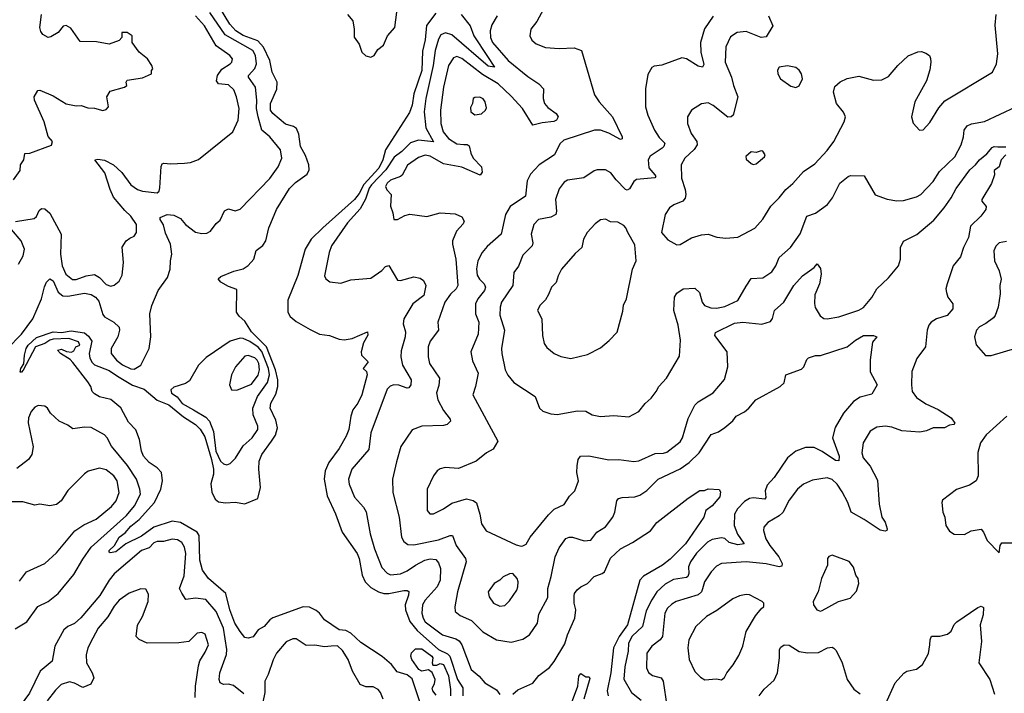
# Model space of a CAD drawing. Extents: x 1921360 to 2014538, y 768294 to 907744.
# Tile 250 of 256: x 1955753 to 1961705, y 849661 to 853732. Entities that reach past the tile are written whole.
import ezdxf

# ---------------------------------------------------------------- set-up
doc = ezdxf.new("R2010")
doc.units = 0

msp = doc.modelspace()

# ---------------------------------------------------------------- linework, layer by layer
at = {"layer": '0CON10XD'}
for points in [[(1958173.5, 849603.5), (1958125, 849748.2), (1958095, 849772.7), (1958035, 849791.2), (1958000.9, 849835), (1957945, 849883.7), (1957815, 849968.3), (1957754.9, 850024.9), (1957725, 850040.2), (1957685, 850045.2), (1957595.6, 850105.6), (1957565.9, 850145), (1957545, 850161.6), (1957505, 850180.7), (1957467, 850183), (1957283.2, 850116.8), (1957264.4, 850105), (1957230.6, 850065), (1957195.4, 850044.6), (1957165, 850002.5), (1957135, 849994), (1957115, 849998.8), (1957085, 850034.3), (1957054.2, 850085), (1957024.3, 850165), (1957000, 850265), (1956894.7, 850354.7), (1956858.9, 850405), (1956842.7, 850465), (1956837.1, 850615), (1956825.7, 850635.7), (1956725, 850694.3), (1956675, 850700.4), (1956565, 850664.2), (1956488.7, 850611.3), (1956395, 850564.6), (1956335, 850516.5), (1956300.8, 850510.8), (1956294.1, 850514.1), (1956294, 850525), (1956325.4, 850554.6), (1956354.7, 850605), (1956389.9, 850630.1), (1956425, 850671.4), (1956475, 850711.3), (1956567.3, 850815), (1956606.9, 850895), (1956617.1, 850945), (1956610, 850995), (1956585, 851024.2), (1956535, 851056.7), (1956501.2, 851095), (1956488.8, 851125), (1956477.1, 851195), (1956455, 851253.3), (1956410.2, 851300.2), (1956365, 851385.8), (1956305, 851435.7), (1956235, 851452.9), (1956205, 851470), (1956191.2, 851485), (1956183.8, 851515), (1956165, 851543.3), (1956075, 851661.2), (1956058.9, 851678.9), (1956000, 851715), (1955982.5, 851735), (1956005, 851740), (1956035.9, 851725.9), (1956067.3, 851722.7), (1956080, 851730), (1956092.5, 851755), (1956116.7, 851765), (1956108.8, 851785), (1956050, 851805), (1955955, 851801.9), (1955934.7, 851795.3), (1955905.4, 851774.6), (1955848.6, 851755), (1955775, 851614), (1955765, 851601.2), (1955755, 851602.5), (1955759.2, 851625), (1955777.5, 851652.5), (1955781.5, 851705), (1955792.6, 851745), (1955805, 851766), (1955855, 851810.4), (1955955, 851844.7), (1956005, 851841.1), (1956065, 851851.1), (1956145, 851839.2), (1956169.1, 851819.1), (1956189.4, 851789.4), (1956173.2, 851715), (1956177.5, 851687.5), (1956191.3, 851661.3), (1956205.3, 851645.3), (1956295, 851611.8), (1956345, 851577.3), (1956435, 851523), (1956505, 851499.7), (1956585, 851433.4), (1956655.4, 851405), (1956742.4, 851332.4), (1956816.2, 851285), (1956845, 851256.8), (1956871.8, 851211.8), (1956913.6, 851075), (1956925.1, 851015), (1956924.1, 850985), (1956908, 850928), (1956915, 850875.7), (1956934.1, 850835), (1956955, 850818.2), (1956996.9, 850813.1), (1957055, 850817.1), (1957115, 850805.6), (1957192.2, 850837.8), (1957208.5, 850905), (1957198.6, 851015), (1957200.3, 851065), (1957217.8, 851105), (1957275, 851183.9), (1957299.2, 851220.8), (1957311.4, 851265), (1957301.5, 851311.5), (1957266.5, 851385), (1957272.1, 851415), (1957300.7, 851469.3), (1957314.5, 851515.5), (1957314.1, 851555), (1957298.6, 851615), (1957244.7, 851755), (1957154.9, 851844.9), (1957115, 851909.6), (1957080.7, 851940.7), (1957064.3, 851964.3), (1957065, 852101.2), (1957015, 852119.5), (1956970, 852145), (1956952.5, 852165), (1956969.3, 852180.7), (1957047.8, 852212.2), (1957105, 852227.1), (1957135, 852245.7), (1957168.2, 852285), (1957183.4, 852336.6), (1957222, 852368), (1957240.9, 852395), (1957258.9, 852475), (1957271.9, 852501.9), (1957306.2, 852585), (1957385, 852711.9), (1957421.4, 852748.6), (1957490.8, 852799.2), (1957503.1, 852825), (1957501.1, 852855), (1957480.7, 852910.8), (1957450.8, 852965), (1957440.6, 853040.6), (1957425.8, 853075), (1957407.4, 853087.4), (1957360.9, 853100.9), (1957284.3, 853165), (1957269.1, 853185), (1957269.6, 853225), (1957307.9, 853312.1), (1957309.7, 853355), (1957279.3, 853415), (1957265.6, 853485), (1957226.6, 853566.6), (1957192, 853605), (1957105, 853637.1), (1957060.7, 853665), (1957023, 853705), (1956961.9, 853808.1)], [(1958919.2, 853795), (1958879.7, 853720.3), (1958843.8, 853675), (1958836.2, 853635), (1958848.3, 853608.3), (1958875, 853586.7), (1958932.5, 853565), (1959015, 853558.6), (1959105, 853562.5), (1959150, 853545), (1959228.8, 853278.8), (1959256.9, 853235), (1959336.9, 853145), (1959395.6, 853025), (1959395, 853012.5), (1959385, 853007.5), (1959315, 853046.8), (1959265, 853064.6), (1959227.5, 853065), (1959042.9, 853005), (1959018.7, 852981.3), (1958985.4, 852914.6), (1958894.2, 852855.8), (1958840.5, 852799.5), (1958821.9, 852758.1), (1958810.6, 852665), (1958717.8, 852602.2), (1958690.6, 852555), (1958664.1, 852435.9), (1958579.2, 852360.8), (1958549.5, 852325), (1958522.2, 852275), (1958514.6, 852225.4), (1958518.5, 852188.5), (1958533.4, 852163.4), (1958561.1, 852135), (1958569.1, 852115), (1958562.5, 852095), (1958522.7, 852045), (1958507.7, 852015), (1958508.5, 851955), (1958529.6, 851905), (1958525, 851832.5), (1958481.1, 851725), (1958491.1, 851671.1), (1958524.5, 851595), (1958509.4, 851515), (1958492.9, 851465), (1958642.9, 851185), (1958615, 851137.5), (1958575.5, 851114.5), (1958513.3, 851065), (1958405, 851020), (1958325, 851025.6), (1958295, 851018.1), (1958277.5, 851005), (1958255.7, 850975), (1958217.1, 850895), (1958216.2, 850765), (1958232.5, 850745), (1958255, 850746.2), (1958315, 850775.7), (1958365, 850809.4), (1958455, 850836.2), (1958494.2, 850825.8), (1958515, 850812), (1958534.5, 850744.5), (1958544.6, 850685), (1958573.2, 850643.2), (1958755, 850558.8), (1958785, 850550), (1958795, 850552.5), (1958815, 850563.3), (1958840, 850605), (1958950.2, 850739.8), (1958985, 850773.8), (1959045, 850802.9), (1959077.4, 850852.6), (1959108.1, 850885), (1959131.1, 850945), (1959122.1, 850995), (1959122.5, 851035), (1959129.4, 851075), (1959144, 851095), (1959194.5, 851095.5), (1959315, 851072.5), (1959375.5, 851074.5), (1959465, 851061.1), (1959495, 851065.5), (1959595, 851111.2), (1959645, 851111.8), (1959665, 851117.8), (1959745, 851181.1), (1959759, 851205), (1959773.2, 851253.2), (1959795, 851321.4), (1959835, 851402.9), (1959855, 851423.3), (1959945, 851477.8), (1960013.1, 851556.9), (1960033.5, 851635), (1960029.4, 851725), (1959955, 851824), (1959959.1, 851840.9), (1960075, 851898.3), (1960125, 851903.1), (1960238.9, 851891.1), (1960291.5, 851908.5), (1960304.6, 851925.4), (1960315.6, 851974.4), (1960372.1, 852025), (1960433.5, 852125), (1960485.5, 852184.5), (1960556.7, 852235), (1960575, 852256.2), (1960595, 852227.5), (1960598.1, 852195), (1960587.9, 852135), (1960560.2, 852069.8), (1960557.8, 852017.8), (1960562.7, 851992.7), (1960593, 851943), (1960615, 851926.9), (1960635, 851924.4), (1960704.6, 851935.4), (1960825, 851977.3), (1960855, 851993.5), (1960905, 852052.2), (1960935.7, 852105), (1961005, 852171.1), (1961065.4, 852245), (1961076.9, 852285), (1961078.5, 852355), (1961095, 852394.2), (1961175.8, 852434.2), (1961279, 852521), (1961342.3, 852595), (1961384.8, 852655.2), (1961415, 852712.9), (1961497.1, 852825), (1961532, 852855), (1961555, 852886), (1961599.5, 852920.5), (1961631.2, 852958.8), (1961645, 852965.8), (1961666.7, 852963.3), (1961715, 852963.3)], [(1955677.7, 851742.3), (1955765, 851832.4), (1955833.3, 851925), (1955884.7, 852045), (1955902.9, 852117.1), (1955915.6, 852145), (1955935, 852165.8), (1955955, 852154.4), (1955986.3, 852085), (1956013, 852063), (1956045, 852061.2), (1956145, 852079), (1956185, 852070.8), (1956210.4, 852055), (1956231.2, 852031.2), (1956255, 851951.2), (1956265, 851935.6), (1956323.1, 851903.1), (1956354.3, 851874.3), (1956355.6, 851855), (1956345.6, 851815), (1956306.5, 851745), (1956306.5, 851715), (1956338.8, 851675), (1956375, 851646.2), (1956425, 851621.6), (1956445, 851620.6), (1956485.7, 851644.3), (1956535.5, 851745), (1956546.7, 851815), (1956540.8, 851955), (1956552, 852005), (1956590.8, 852095), (1956647.5, 852175), (1956662.5, 852225), (1956664.3, 852275), (1956673.1, 852315), (1956665.4, 852375.4), (1956635, 852441.2), (1956622.5, 852492.5), (1956603.1, 852525), (1956602.5, 852537.5), (1956645, 852554.6), (1956685, 852551.2), (1956725, 852530.5), (1956755.6, 852495), (1956815, 852448.5), (1956855, 852439.2), (1956885, 852442.9), (1956906.2, 852455), (1956940.5, 852499.5), (1956965, 852520), (1956992.1, 852577.9), (1957015, 852589.2), (1957055, 852576.2), (1957085, 852586.2), (1957265, 852771.9), (1957316.6, 852843.4), (1957338.2, 852895), (1957329.3, 852945), (1957266, 853025), (1957216.8, 853065), (1957194.8, 853144.8), (1957184, 853195), (1957186.9, 853245), (1957179.1, 853325), (1957135.4, 853385), (1957136.9, 853395), (1957173.7, 853436.3), (1957183.7, 853465), (1957178.7, 853515), (1957161.9, 853545), (1956995, 853640.9), (1956903.1, 853775)], [(1955715, 852764), (1955755, 852821.2), (1955758, 852855), (1955777.5, 852885), (1955785, 852922.5), (1955815, 852926), (1955946.4, 852973.6), (1955951.4, 852995), (1955925.8, 853025.8), (1955901.2, 853115), (1955842, 853245), (1955841.2, 853265), (1955862.5, 853305), (1955875, 853306.7), (1955955, 853272.5), (1956035, 853224.4), (1956095, 853212), (1956125, 853213.8), (1956165, 853200), (1956205, 853197.5), (1956255, 853182.5), (1956275, 853190), (1956290, 853205), (1956280, 853265), (1956300.7, 853299.3), (1956387.5, 853325), (1956400, 853335), (1956397.5, 853355), (1956403, 853367), (1956495, 853380), (1956550, 853405), (1956550, 853425), (1956557.5, 853435), (1956552.5, 853455), (1956526.7, 853495), (1956475, 853536.7), (1956433.8, 853595), (1956433.8, 853635), (1956402.5, 853655), (1956370, 853655), (1956370, 853625), (1956355, 853606.7), (1956295, 853583.8), (1956217.9, 853597.9), (1956119.7, 853599.7), (1956061.3, 853681.3), (1956035, 853697.8), (1956015, 853693.2), (1955985, 853655.7), (1955942.1, 853627.9), (1955924.3, 853624.3), (1955893.4, 853643.4), (1955880.9, 853660.9), (1955875.7, 853685), (1955884.4, 853764.4)], [(1955727.6, 852512.4), (1955839.8, 852530.2), (1955855, 852542.5), (1955870.6, 852579.4), (1955885, 852591.4), (1955905, 852588.9), (1955935, 852562.9), (1956003.2, 852435), (1955999.7, 852315), (1956010.8, 852245), (1956032, 852195), (1956071.5, 852161.5), (1956095, 852161.2), (1956155.3, 852184.7), (1956205, 852191.2), (1956234.7, 852174.7), (1956275, 852132.1), (1956305, 852122.5), (1956325, 852127.1), (1956355, 852151.4), (1956372.4, 852187.6), (1956380, 852265), (1956371.7, 852358.3), (1956396, 852395), (1956418.5, 852411.5), (1956445, 852424.2), (1956459.2, 852445), (1956459.4, 852495), (1956425.4, 852545), (1956388.6, 852578.6), (1956319.8, 852659.8), (1956299.2, 852705), (1956267, 852807), (1956207.5, 852885), (1956225, 852889.2), (1956265, 852882.9), (1956320.6, 852855), (1956369.6, 852809.6), (1956425, 852734.5), (1956465, 852706.5), (1956495, 852696.5), (1956585, 852686.7), (1956596.2, 852695), (1956601.2, 852715), (1956607.5, 852845), (1956615, 852860), (1956625, 852865.8), (1956665, 852861.2), (1956750, 852865), (1956785, 852869.4), (1956835, 852886.7), (1957042, 853055), (1957073.1, 853125), (1957080, 853195), (1957064.6, 853265), (1957047.5, 853307.5), (1957015, 853339.4), (1956955, 853344.4), (1956943.6, 853363.6), (1956948.9, 853395), (1956975, 853434), (1957026, 853465), (1957035.8, 853475), (1957040, 853495), (1957023.8, 853515), (1956940.9, 853575), (1956870.6, 853695), (1956815.4, 853755)], [(1958268.3, 853771.7), (1958212.1, 853697.9), (1958205, 853611.2), (1958188.7, 853541.3), (1958183.8, 853425), (1958136.7, 853285), (1958126.3, 853215), (1958109.4, 853170.6), (1957965, 852944.7), (1957948.5, 852885), (1957924.2, 852835), (1957834.3, 852735.7), (1957805, 852682), (1957776.2, 852645), (1957585.4, 852474.6), (1957515.2, 852405), (1957478.5, 852345), (1957435, 852186), (1957373.2, 852036.8), (1957373.4, 851965), (1957389.1, 851939.1), (1957425, 851908.9), (1957510, 851860), (1957565, 851832.5), (1957625, 851822.5), (1957685, 851800.5), (1957715, 851797.8), (1957762.5, 851805), (1957856.7, 851845), (1957857.8, 851825), (1957830.6, 851779.4), (1957817.1, 851725), (1957819.2, 851705), (1957858.8, 851665), (1957830, 851625), (1957850, 851605), (1957853.3, 851585), (1957821.5, 851465), (1957797.7, 851415), (1957767.9, 851375), (1957755.4, 851335), (1957743.1, 851255), (1957727.5, 851215), (1957685, 851140), (1957621.8, 851055), (1957599.7, 851005), (1957592.8, 850955), (1957610.9, 850855), (1957663.2, 850745), (1957702.7, 850635), (1957792.9, 850505), (1957805.3, 850475), (1957823.4, 850375), (1957841.1, 850335), (1957875, 850301.3), (1957922.9, 850275), (1957955, 850264.7), (1957985, 850263.6), (1958075, 850282.9), (1958095, 850282.9), (1958105, 850276.2), (1958103.6, 850255), (1958083.2, 850195), (1958085.2, 850165), (1958111.1, 850095), (1958155, 850040.7), (1958285, 849925.7), (1958338.8, 849898.8), (1958352.9, 849885), (1958400.4, 849745), (1958432.4, 849695), (1958432.2, 849645)], [(1958422.6, 853762.6), (1958475.4, 853695), (1958499.5, 853635), (1958581.2, 853508.8), (1958622.5, 853445), (1958585, 853450.9), (1958365, 853640), (1958327.6, 853652.4), (1958299.5, 853640.5), (1958284.8, 853615), (1958264.5, 853545.5), (1958253.3, 853455), (1958208, 853255), (1958199.1, 853175), (1958208.4, 853078.4), (1958255.4, 852994.6), (1958165, 853004.8), (1958115, 852987.5), (1958062.6, 852935), (1958017.9, 852902.1), (1957965.7, 852824.3), (1957880, 852735), (1957865.8, 852714.2), (1957843.4, 852646.6), (1957810.8, 852589.2), (1957735.2, 852504.8), (1957638.6, 852365), (1957624.4, 852325.6), (1957596.7, 852185), (1957603.3, 852165), (1957628.3, 852148.3), (1957695, 852140), (1957755, 852160), (1957875, 852170.8), (1957943.1, 852216.9), (1957965, 852240), (1957985, 852247.5), (1958037.4, 852157.4), (1958055, 852155.6), (1958135, 852177.8), (1958175, 852170), (1958195, 852156.2), (1958209.2, 852125), (1958195.7, 852065), (1958130.5, 852015), (1958075, 851923.3), (1958071.1, 851895), (1958085.6, 851845), (1958082.5, 851815), (1958059.1, 851730.9), (1958056.9, 851695), (1958067.9, 851645), (1958120.4, 851555), (1958117.8, 851525), (1958105, 851507.1), (1958095, 851505.6), (1958045, 851524), (1958014.2, 851525.8), (1957991.9, 851518.1), (1957975, 851500), (1957875.5, 851235), (1957863.3, 851135), (1957761.9, 851015), (1957740, 850955), (1957744.4, 850925), (1957777.4, 850847.4), (1957832.5, 850785), (1957847.8, 850757.8), (1957872.4, 850625), (1957898.5, 850535), (1957942.1, 850422.1), (1957975, 850386.4), (1957995, 850377.7), (1958055, 850383.1), (1958095, 850400.6), (1958145, 850435.8), (1958203.1, 850465), (1958235, 850473.6), (1958268.9, 850468.9), (1958285, 850449.5), (1958297.6, 850415), (1958294.2, 850345), (1958276.2, 850303.8), (1958205, 850224.5), (1958188.9, 850195), (1958183.4, 850145), (1958191.4, 850115), (1958205, 850092.5), (1958308.5, 850015), (1958390.2, 849990.2), (1958408.9, 849978.9), (1958426, 849955), (1958481.5, 849805), (1958531.1, 849765), (1958564.6, 849724.6), (1958635, 849682.9), (1958655, 849654.2)], [(1957735, 853763.1), (1957767.5, 853725), (1957775.7, 853675.7), (1957775, 853627.5), (1957804.6, 853584.6), (1957821.4, 853535), (1957845, 853514.3), (1957875, 853506.2), (1957896.7, 853515), (1957918.3, 853551.7), (1957951.7, 853578.3), (1957976.2, 853635), (1958021.2, 853685), (1958033.4, 853776.6)], [(1958639.2, 853755), (1958608.3, 853701.7), (1958597.4, 853665), (1958598.4, 853625), (1958610.6, 853595), (1958705.4, 853485), (1958825, 853389.2), (1958891.9, 853345), (1958920, 853315), (1958916.7, 853255), (1958925.6, 853225), (1958945, 853200.6), (1958996, 853165), (1959008, 853145), (1958998.8, 853125), (1958983.1, 853116.9), (1958910.7, 853109.3), (1958855, 853094.2), (1958792, 853195), (1958725, 853270), (1958645, 853344.8), (1958550.9, 853400.9), (1958425, 853498.2), (1958395, 853508.7), (1958375, 853502.5), (1958344.7, 853455), (1958315.8, 853324.2), (1958296.5, 853185), (1958298.1, 853105), (1958312.9, 853055), (1958345, 853014.1), (1958395, 852982.4), (1958437.4, 852977.4)], [(1959946, 853754), (1959892.7, 853677.3), (1959869.4, 853595), (1959870, 853535), (1959888.8, 853461.2), (1959880, 853445), (1959855, 853450.9), (1959785, 853495.6), (1959755, 853500.8), (1959635, 853458), (1959588.3, 853451.7), (1959575, 853443.3), (1959549.7, 853400.3), (1959535.8, 853315), (1959537.1, 853205), (1959551.4, 853155), (1959590, 853065), (1959619.5, 853019.5), (1959653.3, 852985), (1959647.5, 852965), (1959637.8, 852955), (1959565, 852906.7), (1959551.5, 852885), (1959557.4, 852837.4), (1959592.2, 852795), (1959597.8, 852785), (1959593.4, 852776.6), (1959482.8, 852767.2), (1959466, 852754), (1959440.4, 852709.6), (1959425, 852702.5), (1959415, 852705.5), (1959358.6, 852765), (1959327.2, 852807.2), (1959295, 852824.2), (1959245, 852824), (1959225, 852818), (1959162.7, 852777.3), (1959065, 852763.1), (1959045, 852749.2), (1959015, 852710), (1958992.5, 852645), (1958999.1, 852575), (1958994.5, 852555.5), (1958965, 852539.4), (1958890, 852525), (1958861.5, 852495), (1958845.6, 852435), (1958854.5, 852384.5), (1958851.8, 852365), (1958795, 852309.2), (1958767.6, 852242.4), (1958740.5, 852205), (1958733.8, 852125), (1958666.7, 852025), (1958657.5, 851995), (1958656.5, 851946.5), (1958684.5, 851855), (1958665.4, 851745), (1958666.9, 851715), (1958687.3, 851615), (1958703.3, 851583.3), (1958739.4, 851539.4), (1958868.8, 851455), (1958895.7, 851385), (1958915, 851365.8), (1958965, 851350.6), (1959005, 851345.7), (1959025, 851350.8)], [(1960280, 853755), (1960305.4, 853695), (1960265, 853628.5), (1960235, 853624.1), (1960145, 853660), (1960090, 853655), (1960050.7, 853629.3), (1960022.5, 853567.5), (1960018.2, 853475), (1960056.8, 853385), (1960067.7, 853335), (1960093.8, 853265), (1960065.5, 853154.5), (1960055, 853144.4), (1960035, 853143.3), (1959945, 853214.5), (1959915, 853228.9), (1959875, 853222.9), (1959813.7, 853186.3), (1959789.2, 853145), (1959791.1, 853105), (1959811.5, 853045), (1959847.1, 852995), (1959848.8, 852975), (1959831.5, 852948.5), (1959774.5, 852895), (1959752.2, 852855), (1959753.5, 852775), (1959775.4, 852705), (1959780.4, 852675), (1959776.8, 852653.2), (1959762, 852635), (1959707.4, 852612.6), (1959681.2, 852595), (1959654.2, 852555), (1959634, 852445), (1959671.2, 852401.2), (1959725, 852371.2), (1959745, 852374.3), (1959815, 852412.9), (1959875, 852432.5), (1959915, 852435.7), (1959968.3, 852418.3), (1960021.3, 852411.3), (1960095, 852418.6), (1960197.6, 852472.4), (1960245, 852527.1), (1960294.7, 852605.3), (1960344.3, 852655), (1960383.8, 852706.2), (1960427.6, 852742.4), (1960490.8, 852815), (1960559.2, 852860.8), (1960635, 852942), (1960675, 852996.2), (1960737.5, 853115), (1960745.7, 853145.7), (1960732.3, 853172.3), (1960690, 853225), (1960672, 853295), (1960681.7, 853328.3), (1960713, 853357), (1960755, 853376), (1960825, 853390.8), (1960915, 853367.5), (1960965, 853368), (1961005, 853388), (1961062, 853455), (1961125, 853513.8), (1961181.7, 853538.3), (1961205, 853540), (1961230.7, 853530.7), (1961252.5, 853515), (1961258.3, 853498.3), (1961261.2, 853475), (1961255, 853430), (1961235, 853362.5), (1961164, 853235), (1961144.2, 853145.8), (1961155, 853107.5), (1961192.5, 853065), (1961215, 853066.7), (1961255, 853111.2), (1961309.7, 853200.3), (1961345, 853241.2), (1961635, 853414), (1961657.5, 853465), (1961667.1, 853525), (1961649.3, 853699.3), (1961656, 853764)], [(1960445, 853323.3), (1960465, 853332.5), (1960485.7, 853375), (1960480, 853405), (1960465, 853426.7), (1960445, 853443.3), (1960395, 853453.8), (1960344.2, 853445.8), (1960333.9, 853426.1), (1960336.2, 853405), (1960353.3, 853375), (1960415, 853330), (1960445, 853323.3)], [(1958505, 853156.2), (1958545, 853163.8), (1958570, 853185), (1958575, 853200), (1958566.2, 853235), (1958555, 853253.3), (1958535, 853263.8), (1958505, 853261.2), (1958493.8, 853255), (1958490, 853225), (1958479.3, 853200.7), (1958481.2, 853175), (1958505, 853156.2)], [(1959025, 851350.8), (1959125, 851369.2), (1959176, 851366), (1959214.3, 851344.3), (1959265, 851334.3), (1959345, 851340.8), (1959435, 851331.2), (1959495, 851364.2), (1959535, 851413.3), (1959570, 851445), (1959601.2, 851485), (1959616.2, 851515), (1959663.8, 851565), (1959742.1, 851697.9), (1959748.2, 851795), (1959733.2, 851885), (1959707.5, 851975), (1959711.4, 852055), (1959725, 852078.8), (1959764.4, 852105.6), (1959835, 852108.8), (1959862.7, 852082.7), (1959878.8, 852025), (1959893.8, 852005), (1959931.3, 851991.3), (1959965, 851988.9), (1960015, 851997.8), (1960094, 852035), (1960145, 852121.2), (1960175, 852168), (1960245, 852171.9), (1960300.8, 852209.2), (1960324.4, 852245), (1960345.3, 852294.7), (1960413.5, 852355), (1960471.7, 852438.3), (1960512, 852545), (1960565, 852563.5), (1960635.6, 852615), (1960666.5, 852655), (1960711.9, 852745), (1960761.2, 852785), (1960775, 852790.8), (1960857.7, 852787.7), (1960925, 852674), (1960997.1, 852647.1), (1961055, 852637.1), (1961095, 852638.6), (1961175, 852660.6), (1961200.8, 852675), (1961275, 852754), (1961313.1, 852815), (1961407, 852903), (1961443.8, 852975), (1961459.5, 853025), (1961462.5, 853065), (1961480.1, 853089.9), (1961507.2, 853102.8), (1961585, 853117.5), (1961775.3, 853204.7)], [(1958437.4, 852977.4), (1958457.5, 852977.5), (1958470.2, 852970.2), (1958480.4, 852925), (1958495, 852895.6), (1958545, 852842), (1958549.4, 852810.6), (1958537.7, 852792.3), (1958425, 852840.8), (1958315, 852861.6), (1958235, 852908), (1958205, 852912.7), (1958165, 852898.9), (1958096.7, 852853.3), (1958065, 852792.9), (1958055, 852784), (1957995, 852763.1), (1957973.6, 852745), (1957964.7, 852725), (1957973.1, 852703.1), (1957999.2, 852675), (1957994.2, 852604.2), (1958009.2, 852565), (1958014.3, 852524.3), (1958036.7, 852525), (1958080.6, 852549.4), (1958112.4, 852557.6), (1958215, 852542.5), (1958295, 852564.5), (1958385, 852558.1), (1958425, 852541.2), (1958440, 852515), (1958435, 852498), (1958393.3, 852453.3), (1958369.4, 852395), (1958368.9, 852375), (1958390, 852285), (1958401.8, 852125), (1958391.8, 852105), (1958356.9, 852073.1), (1958323.8, 852025), (1958281.1, 851905), (1958285.6, 851855), (1958235, 851790), (1958222.7, 851755), (1958222.7, 851695), (1958230.9, 851655), (1958291.5, 851565), (1958287.7, 851522.3), (1958273.2, 851476.8), (1958280, 851435), (1958315, 851370.6), (1958355, 851317.5), (1958356.7, 851305), (1958337.5, 851285), (1958315, 851279.2), (1958185, 851275.6), (1958125.9, 851254.1), (1958057.4, 851152.6), (1958030.9, 851059.1), (1958006.7, 850955), (1958009.1, 850875), (1958046.2, 850725), (1958061.4, 850605), (1958075, 850578.8), (1958099.7, 850559.7), (1958135, 850557.5), (1958285, 850587.8), (1958355, 850615.5), (1958370, 850615), (1958391.5, 850555), (1958447.5, 850475), (1958452.2, 850455), (1958399.6, 850275), (1958382.9, 850182.9), (1958386.2, 850155), (1958415, 850131.4), (1958485, 850101.1), (1958553.4, 850033.4), (1958635, 849984.4), (1958725, 849969.2), (1958795, 849988.6), (1958835, 850014.2), (1958882.9, 850085), (1958890.6, 850139.4), (1958945, 850240), (1958946.4, 850295), (1958966.8, 850366.8), (1958989.4, 850485), (1959015, 850540), (1959055, 850596), (1959074.4, 850605.6), (1959095, 850605.6), (1959165, 850582.5), (1959205, 850586), (1959242.5, 850635), (1959295, 850667.5), (1959339.4, 850725), (1959351.5, 850755), (1959362.9, 850825), (1959372.5, 850837.5), (1959395, 850844.2), (1959472.1, 850847.9), (1959502.4, 850857.6), (1959543.7, 850886.3), (1959612, 850955), (1959745, 851017.3), (1959799.4, 851055), (1959861.1, 851115), (1959934.2, 851225.8), (1959978.1, 851241.9), (1960015, 851266.7), (1960065, 851307.1), (1960084.1, 851335.9), (1960135, 851362.5), (1960161.9, 851385), (1960204, 851435), (1960350, 851515), (1960375, 851537.5), (1960383.8, 851585), (1960480, 851620), (1960494.3, 851635), (1960511.7, 851678.3), (1960521.7, 851688.3), (1960565, 851702), (1960595, 851702.9), (1960755.5, 851754.5), (1960806.2, 851795), (1960855, 851823.8), (1960915, 851824), (1960933.8, 851815), (1960907.6, 851782.4), (1960893.6, 851676.4), (1960893.7, 851603.7), (1960936.7, 851525), (1960905, 851468), (1960835, 851450.9), (1960794.7, 851425.3), (1960732.5, 851355), (1960683.3, 851266.7), (1960666.4, 851205), (1960706.1, 851095), (1960705, 851066.7), (1960685, 851068.5), (1960605, 851122.1), (1960555, 851147.1), (1960502.6, 851147.4), (1960446, 851124), (1960395, 851084.4), (1960313.8, 850965), (1960271.6, 850918.4), (1960260.3, 850885), (1960263.6, 850845), (1960258, 850835), (1960187.3, 850842.7), (1960165, 850838), (1960135, 850820.4), (1960092.3, 850775), (1960075, 850743.3), (1960072.8, 850675), (1960091.9, 850621.9), (1960132, 850565), (1960095, 850558), (1960042.1, 850572.1), (1960016.3, 850596.3), (1959995, 850601.6), (1959940.1, 850589.9), (1959910.9, 850575), (1959845, 850507.1), (1959808, 850455), (1959796.3, 850425), (1959799, 850385), (1959792.8, 850367.2), (1959785, 850361.1), (1959705, 850348.2), (1959655, 850320.4), (1959604.6, 850275), (1959573.7, 850226.3), (1959540.7, 850159.3), (1959517.5, 850065), (1959455, 850005.8), (1959432.7, 849965), (1959431.9, 849915), (1959412, 849822), (1959405.8, 849745.8), (1959451.4, 849665), (1959509.5, 849619.5)], [(1961715.6, 852914.4), (1961686.2, 852885), (1961675, 852843.8), (1961645, 852820), (1961646, 852795), (1961627, 852743), (1961570, 852645), (1961570, 852635), (1961595, 852602.5), (1961594, 852585), (1961564.2, 852545), (1961501.1, 852485), (1961488.7, 852415), (1961459.1, 852355), (1961441.2, 852298.8), (1961396.5, 852245), (1961360, 852135), (1961352.7, 852105), (1961355, 852082.5), (1961364.6, 852054.6), (1961394.3, 852015), (1961394.3, 851985), (1961360, 851945), (1961295, 851923.3), (1961264, 851905), (1961248.6, 851885), (1961238.1, 851855), (1961229.2, 851755), (1961175.8, 851685), (1961147.1, 851605), (1961144.5, 851525), (1961148.9, 851485), (1961175, 851449.2), (1961230.8, 851410.8), (1961305.8, 851375.8), (1961383.8, 851325), (1961406.7, 851293.3), (1961400, 851285), (1961375, 851281.2), (1961344.4, 851265.6), (1961275, 851265.8), (1961235, 851247.9), (1961195, 851238.5), (1961085, 851247.8), (1961025, 851270.5), (1960985, 851275.7), (1960935, 851270), (1960895, 851246), (1960851.2, 851175), (1960844, 851115), (1960852.5, 851085), (1960894.6, 851034.6), (1960939.4, 850949.4), (1960948.2, 850805), (1960965.4, 850725.4), (1960985.6, 850695), (1960998, 850655), (1960995.8, 850644.2), (1960985, 850640), (1960955, 850647.1), (1960858.3, 850711.7), (1960780, 850755), (1960758.5, 850815), (1960725, 850879.2), (1960694.4, 850925), (1960665, 850953.5), (1960635, 850962.3), (1960545, 850948.5), (1960492, 850925), (1960455.6, 850895), (1960405, 850829.2), (1960367, 850753), (1960345, 850733.8), (1960275, 850694.3), (1960252.2, 850665), (1960250, 850645), (1960264.6, 850595), (1960287.1, 850555), (1960341.4, 850485), (1960361.5, 850445), (1960360.9, 850429.1), (1960345, 850424.7), (1960265, 850443.8), (1960145.3, 850454.7), (1959995, 850445.5), (1959965, 850430), (1959932.5, 850395), (1959892.9, 850335), (1959881.5, 850291.5), (1959875, 850273.5), (1959855, 850256.8), (1959722, 850215), (1959695, 850199.6), (1959669.6, 850175), (1959653.8, 850145), (1959639.1, 850005), (1959625, 849984.6), (1959573.6, 849946.4), (1959545, 849903.8), (1959542.2, 849815), (1959555, 849786.2), (1959578, 849768), (1959632, 849755), (1959643.6, 849735), (1959664.7, 849585)], [(1960187, 852857), (1960205, 852860), (1960255, 852902.5), (1960258.8, 852915), (1960245, 852936.7), (1960235, 852940), (1960205, 852930), (1960175, 852932.5), (1960142.5, 852905), (1960145, 852890), (1960175, 852862.5), (1960187, 852857)], [(1959085, 851684.3), (1959185, 851707.8), (1959265, 851749.2), (1959317.2, 851792.8), (1959365.7, 851844.3), (1959399.1, 851970.9), (1959403.2, 852006.8), (1959420.8, 852045), (1959457.5, 852225), (1959480, 852275), (1959472.4, 852372.4), (1959428.6, 852445), (1959418.1, 852475), (1959405, 852488.6), (1959369.3, 852509.3), (1959325, 852510), (1959295, 852527.5), (1959265, 852522), (1959231.3, 852498.7), (1959183.1, 852446.9), (1959160.8, 852405), (1959152, 852355), (1959110.2, 852319.8), (1959029.2, 852225), (1959008.6, 852185), (1958996.5, 852143.5), (1958968, 852115), (1958949.5, 852070.5), (1958931.3, 852038.7), (1958896.7, 852005), (1958883.8, 851975), (1958909.2, 851925), (1958912.7, 851822.7), (1958924.3, 851775), (1958940.3, 851750.3), (1958985, 851714.2), (1959025, 851695.7), (1959085, 851684.3)], [(1955745.7, 852254.3), (1955774.2, 852305), (1955782.2, 852345), (1955762.7, 852395), (1955704.3, 852465)], [(1961717.9, 852392.1), (1961675, 852383.8), (1961655, 852363.8), (1961642.9, 852335), (1961647.1, 852275), (1961674.2, 852215), (1961685.8, 852164.2), (1961679.2, 852125), (1961680.8, 852075), (1961668.1, 851995), (1961650.8, 851945), (1961639.7, 851930.3), (1961594.5, 851895.5), (1961554.6, 851875.4), (1961537.5, 851855), (1961525.8, 851815), (1961535, 851766.7), (1961591.7, 851701.7), (1961625, 851702), (1961775, 851746.4)], [(1957005, 851042.2), (1957025, 851050.8), (1957058.3, 851081.7), (1957105, 851157.5), (1957159.5, 851205), (1957193.5, 851255), (1957192.7, 851275), (1957163.6, 851343.6), (1957162, 851385), (1957190.4, 851455), (1957251.2, 851538.8), (1957263.4, 851585), (1957256.9, 851625), (1957217.6, 851727.6), (1957195, 851752.6), (1957145, 851787.3), (1957105, 851806.2), (1957085, 851807.6), (1957025, 851788.5), (1956879.8, 851690.2), (1956834, 851645), (1956779.7, 851550.3), (1956755, 851532.9), (1956685, 851511.9), (1956666.9, 851495), (1956671.8, 851475), (1956705, 851453.7), (1956735, 851412.7), (1956804.6, 851374.6), (1956879.3, 851329.3), (1956901, 851305), (1956923.9, 851243.9), (1956938.2, 851125), (1956966.2, 851065), (1956985, 851047.3), (1957005, 851042.2)], [(1957065, 851492.5), (1957155, 851530.3), (1957195, 851583.6), (1957202.6, 851615), (1957198.5, 851655), (1957189.7, 851675), (1957175, 851688.2), (1957135, 851701.8), (1957115, 851697.7), (1957058.5, 851635), (1957034.4, 851585), (1957020.8, 851525), (1957034.4, 851494.4), (1957065, 851492.5)], [(1955725, 850050.6), (1955796.9, 850093.1), (1955862.2, 850185), (1955925, 850215.3), (1955985, 850264.7), (1956081.1, 850378.9), (1956135, 850472.5), (1956184.9, 850545.1), (1956399.5, 850735), (1956447, 850795), (1956482.5, 850865), (1956479.4, 850895), (1956459.2, 850955), (1956405, 851038.2), (1956308, 851155), (1956282.8, 851205), (1956265, 851223.8), (1956185, 851267.9), (1956145, 851269.5), (1956075, 851260), (1956045, 851282.5), (1955992.5, 851305), (1955939.2, 851355), (1955920.8, 851385), (1955905, 851396.9), (1955865, 851400), (1955845, 851390), (1955821.9, 851365), (1955806.9, 851325), (1955804.5, 851295), (1955835, 851150)], [(1961720.6, 851335), (1961595, 851223.5), (1961561.2, 851175), (1961544.5, 851115.5), (1961547.1, 850975), (1961535.6, 850944.4), (1961495, 850918.8), (1961416.4, 850893.6), (1961331.2, 850828.8), (1961327.5, 850815), (1961333.3, 850755), (1961346.2, 850725), (1961351.2, 850675), (1961375, 850640), (1961402.3, 850622.3), (1961465, 850620), (1961505, 850643.3), (1961565, 850653.3), (1961580, 850635), (1961602.5, 850585), (1961675, 850510), (1961680, 850555), (1961690.5, 850569.5), (1961765, 850570)], [(1955835, 851150), (1955825.6, 851105), (1955806.7, 851075), (1955735, 851018.8)], [(1955751.1, 850338.9), (1955794.4, 850395.6), (1955904.3, 850445.7), (1955975, 850510), (1956087.1, 850642.9), (1956141.5, 850678.5), (1956215, 850713.8), (1956309, 850791), (1956337.1, 850825), (1956354.3, 850874.3), (1956341.8, 850945), (1956322.5, 850975), (1956275, 851010.9), (1956235, 851021.9), (1956166.8, 851003.2), (1956145, 850987.5), (1956045, 850886.2), (1956003.8, 850825), (1955975, 850801.2), (1955935, 850793.3), (1955875, 850804), (1955845, 850798.8), (1955772, 850818), (1955695, 850819.1)], [(1958733.8, 849656.2), (1958765, 849681.2), (1958855, 849722.9), (1958891.1, 849768.9), (1958955, 849818), (1958985, 849852.9), (1959049.5, 849960.5), (1959065.3, 850014.7), (1959108.2, 850115), (1959114.5, 850165), (1959104.6, 850205), (1959105, 850250), (1959107.8, 850265), (1959124, 850286), (1959144.7, 850305.3), (1959185.3, 850324.7), (1959225, 850367.1), (1959275, 850384.4), (1959288, 850395), (1959325, 850477.1), (1959384.3, 850535), (1959457, 850573), (1959566.8, 850643.2), (1959605, 850694.3), (1959795, 850841.2), (1959865, 850886), (1959893, 850887), (1959915, 850897.5), (1959982, 850892), (1959989.2, 850879.2), (1959985, 850847.5), (1959938.8, 850795), (1959901.2, 850765), (1959888, 850725), (1959778.1, 850565), (1959685, 850472.2), (1959638.9, 850435), (1959525, 850368.5), (1959502, 850345), (1959427.1, 850075), (1959377.1, 850005), (1959341.9, 849935), (1959327.7, 849785), (1959305.2, 849675), (1959310.7, 849645)], [(1957108.2, 849658.2), (1957045, 849707.5), (1957015, 849716.7), (1956984.5, 849714.5), (1956964.3, 849725), (1956958.9, 849745), (1956963.2, 849785), (1957003.1, 849895), (1957006, 849925), (1956984.4, 850055), (1956940.5, 850155), (1956878, 850228), (1956815, 850235.4), (1956757.1, 850227.1), (1956733, 850267), (1956720, 850295), (1956748.1, 850371.9), (1956758.1, 850505), (1956749.2, 850545), (1956732.6, 850572.6), (1956708, 850588), (1956675, 850592.8), (1956621.8, 850578.2), (1956585, 850578), (1956565, 850570.4), (1956535, 850540.5), (1956488.6, 850525), (1956325, 850383.1), (1956294.8, 850345.2), (1956238.4, 850251.6), (1956122.9, 850117.1), (1956085, 850083.2), (1956044.4, 850065), (1956020.7, 850045), (1955966.4, 849945), (1955949.4, 849855), (1955876, 849794), (1955812, 849662), (1955756.7, 849585)], [(1960595, 850157.5), (1960605, 850162.5), (1960703.2, 850216.8), (1960773, 850237), (1960812.3, 850277.7), (1960826.2, 850325), (1960821.2, 850355), (1960808.8, 850375), (1960793.6, 850423.6), (1960767.7, 850457.7), (1960665, 850496.2), (1960645, 850487.5), (1960636.7, 850475), (1960636.2, 850435), (1960600, 850355), (1960580.8, 850275), (1960550, 850215), (1960552.5, 850195), (1960572.5, 850165), (1960595, 850157.5)], [(1958655, 850188.5), (1958685, 850192.5), (1958715, 850220.8), (1958757.5, 850285), (1958764.5, 850305), (1958766.7, 850335), (1958761.4, 850355), (1958734.2, 850384.2), (1958715, 850383.3), (1958676, 850365), (1958655, 850344.2), (1958622, 850325), (1958585.8, 850275), (1958591.4, 850245), (1958617.5, 850205), (1958655, 850188.5)], [(1956814.3, 849635), (1956816.9, 849705), (1956833.7, 849826.3), (1956842, 849858), (1956875, 849908.8), (1956894.1, 849954.1), (1956875, 850018.8), (1956855, 850029.2), (1956826, 850024), (1956775, 849973.3), (1956715, 849966), (1956524.3, 849964.3), (1956475, 849986.2), (1956456.7, 850005), (1956465, 850072.5), (1956495.6, 850125), (1956529.4, 850215), (1956530.9, 850260.9), (1956515, 850290), (1956485, 850292), (1956415, 850266.9), (1956355, 850224.5), (1956325, 850188.1), (1956286.2, 850123.8), (1956227.1, 850055), (1956194.6, 849995), (1956165.6, 849935), (1956154.3, 849894.3), (1956156.9, 849845), (1956191.4, 849785), (1956200.8, 849755), (1956182.9, 849717.1), (1956135, 849696), (1956085, 849722.1), (1956055, 849730), (1956004.6, 849715), (1955969.7, 849680.3), (1955920, 849615)], [(1959995, 849742), (1960014.1, 849755.9), (1960027.5, 849785), (1960066.6, 849833.4), (1960100.9, 849889.1), (1960124.4, 849945), (1960145.8, 850035), (1960201.3, 850128.7), (1960235, 850172.5), (1960252.5, 850185), (1960252.5, 850205), (1960242.5, 850215), (1960165.8, 850255.8), (1960145, 850258), (1960105, 850250), (1960065, 850231.9), (1959968.3, 850161.7), (1959905, 850124.4), (1959840.8, 850065), (1959797.8, 849985), (1959792.5, 849935), (1959801.1, 849865), (1959835, 849793.8), (1959868.8, 849758.8), (1959895, 849742), (1959965, 849748.6), (1959995, 849742)], [(1960986.7, 849595), (1961045.8, 849724.2), (1961097.9, 849782.1), (1961116.7, 849795), (1961175, 849807.9), (1961210.9, 849835), (1961248.1, 849901.9), (1961254.6, 849955), (1961256.7, 849985), (1961265, 850005.7), (1961315, 850006.5), (1961361.4, 850018.6), (1961385, 850037.5), (1961403, 850077), (1961417.8, 850092.2), (1961545, 850180.5), (1961565, 850187.8), (1961579.1, 850179.1), (1961577.9, 850135), (1961558.8, 850075), (1961567.3, 849975), (1961551.1, 849845), (1961617.5, 849745), (1961647.1, 849655)], [(1957950, 849625), (1957935, 849666.7), (1957920, 849685), (1957890.7, 849700.7), (1957845, 849699.4), (1957811.2, 849715), (1957765.7, 849795.7), (1957739.5, 849865), (1957705, 849919.4), (1957675, 849947.3), (1957635.6, 849945.6), (1957595, 849941.8), (1957537.3, 849952.7), (1957485, 849950), (1957425, 849991.2), (1957405, 849990), (1957365, 849972.5), (1957305, 849904), (1957285, 849864), (1957255, 849773.8), (1957234.4, 849735), (1957234.6, 849665), (1957222.4, 849607.6)], [(1958270.5, 849650.5), (1958249.7, 849675), (1958247.6, 849692.4), (1958260.7, 849719.3), (1958264.6, 849745), (1958247.6, 849787.6), (1958225, 849803.5), (1958185, 849795.6), (1958166.9, 849805), (1958124.3, 849865), (1958117.5, 849885), (1958122.5, 849905), (1958145, 849930), (1958185, 849930), (1958245.4, 849885), (1958250.5, 849875), (1958246.7, 849845), (1958251.3, 849831.3), (1958275, 849831.1), (1958295, 849841.5), (1958315, 849836), (1958345, 849765.8), (1958357, 849685), (1958356.5, 849645)], [(1960223.4, 849646.6), (1960254.6, 849685.4), (1960315, 849740), (1960334, 849785), (1960346.4, 849875), (1960346.9, 849925), (1960355, 849940), (1960375, 849954.2), (1960405, 849952.9), (1960465, 849913.5), (1960515, 849905.6), (1960583, 849907), (1960635.9, 849935.9), (1960665, 849939.2), (1960675, 849934), (1960689.3, 849919.3), (1960725.6, 849845), (1960755.7, 849745), (1960795.5, 849685.5), (1960835, 849657.5)], [(1959089, 849601), (1959127.1, 849705), (1959134, 849765), (1959145, 849780), (1959175, 849760), (1959195, 849760), (1959200.7, 849750.7), (1959163.8, 849626.2)]]:
    msp.add_lwpolyline(points, dxfattribs=at)

doc.saveas('drawing.dxf')
